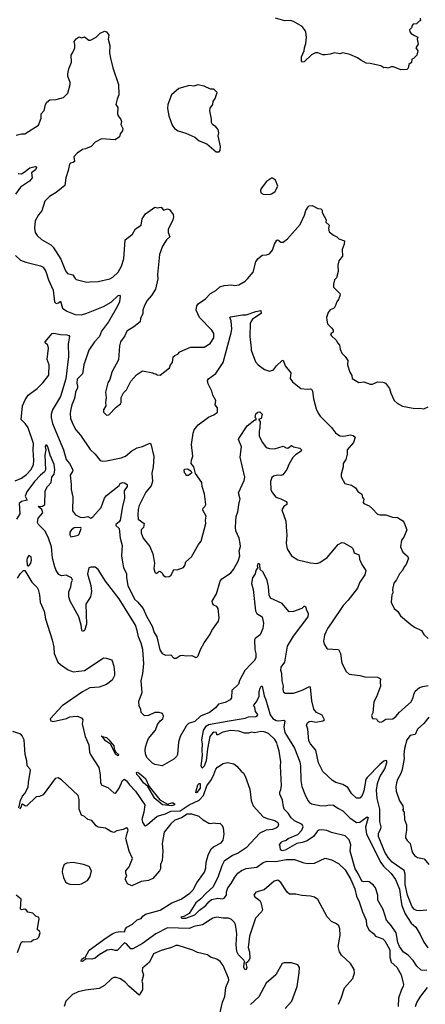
# Model space of a CAD drawing. Extents: x 1954678 to 2060275, y 904822 to 1016299.
# Tile 22 of 256: x 1987307 to 1991169, y 914905 to 924282. Entities that reach past the tile are written whole.
import ezdxf

# ---------------------------------------------------------------- set-up
doc = ezdxf.new("R2010")
doc.units = 0

msp = doc.modelspace()

# ---------------------------------------------------------------- linework, layer by layer
at = {"layer": '0CON20XD'}
for points in [[(1991120, 924295), (1991125, 924270), (1991111.7, 924268.3), (1991085, 924242.5), (1991055, 924240), (1991043, 924227), (1991037, 924203), (1991020, 924185), (1991023.3, 924165), (1991035, 924150), (1991065, 924130), (1991097.5, 924115), (1991092.5, 924095), (1991101.7, 924048.3), (1991080, 924015), (1991097.5, 923985), (1991087.5, 923945), (1991056.4, 923913.6), (1991040, 923905), (1991037, 923873), (1991012.5, 923855), (1991005, 923820), (1990995, 923807.5), (1990935, 923803.3), (1990865, 923832.5), (1990845, 923832.5), (1990815, 923820), (1990793, 923827), (1990773, 923823), (1990745, 923843.3), (1990645, 923866.2), (1990605, 923868.8), (1990555, 923896), (1990525, 923920), (1990451.7, 923951.7), (1990385, 923966.7), (1990355, 923956.2), (1990305, 923966.2), (1990265, 923952.5), (1990215, 923946.7), (1990195, 923946.7), (1990146.1, 923966.1), (1990125, 923966.2), (1990085, 923946.7), (1990015, 923880.5), (1989998.6, 923878.6), (1989989.2, 923889.2), (1989991.1, 923928.9), (1990015.5, 923984.5), (1990018.1, 924015), (1990032.9, 924055), (1990038.8, 924115), (1990033, 924163), (1990025, 924180), (1989996.4, 924216.4), (1989915, 924263.3), (1989885, 924273.3), (1989831.7, 924271.7), (1989744, 924296)], [(1987275, 923181.4), (1987325, 923196), (1987355, 923193.8), (1987485, 923278), (1987510.8, 923345), (1987512, 923385), (1987541.2, 923418.8), (1987553.3, 923475), (1987564.3, 923495.7), (1987595, 923520), (1987655, 923523.3), (1987725, 923540), (1987765, 923582.5), (1987788.8, 923665), (1987788.8, 923685), (1987765.8, 923745), (1987764.2, 923765), (1987776.2, 923815), (1987802.1, 923877.9), (1987796, 923945), (1987816, 923975), (1987831.2, 924015), (1987833.3, 924045), (1987827, 924073), (1987845, 924100), (1987875, 924117.5), (1987895, 924110), (1987925, 924117.5), (1987965, 924087.5), (1987981.7, 924088.3), (1988035, 924116.7), (1988075, 924153.3), (1988115, 924171.2), (1988135, 924167.5), (1988156.2, 924135), (1988151.2, 924095), (1988165.8, 924035), (1988162.3, 923967.7), (1988170.6, 923915), (1988194.4, 923825), (1988249.2, 923665), (1988252.5, 923565), (1988234.2, 923525.8), (1988223.8, 923475), (1988241.2, 923445), (1988238.8, 923385), (1988246.2, 923365), (1988271.7, 923331.7), (1988276.2, 923313.8), (1988270, 923285), (1988288, 923245), (1988287.1, 923222.9), (1988263.8, 923195), (1988258.8, 923165), (1988215, 923137.5), (1988085, 923148), (1988024.4, 923115.6), (1987986.7, 923075), (1987935, 923053.1), (1987904.4, 923045.6), (1987855, 923011.2), (1987822, 922975), (1987827.8, 922932.2), (1987817.1, 922922.9), (1987790, 922915), (1987781.2, 922905), (1987770, 922845), (1987747.1, 922775), (1987738.2, 922701.8), (1987655, 922637.1), (1987592, 922598), (1987545.8, 922555), (1987517.2, 922462.8), (1987485, 922423.8), (1987453.1, 922365), (1987446.9, 922296.9), (1987455.8, 922255), (1987475, 922226.2), (1987515, 922189.2), (1987605, 922138.1), (1987626.1, 922116.1), (1987700.3, 922000.3), (1987745, 921890), (1987763.4, 921863.4), (1987813.4, 921853.4), (1987835, 921815.8), (1987845, 921809.2), (1987945, 921783.8), (1987976.1, 921786.1), (1988055, 921789.2), (1988165, 921813.1), (1988195, 921829.4), (1988243.4, 921876.6), (1988276.9, 921935), (1988297.8, 922005), (1988310, 922185), (1988380.9, 922239.1), (1988409.1, 922290.9), (1988465, 922326.7), (1988474.5, 922385.5), (1988505, 922433.3), (1988595, 922497.5), (1988615, 922490), (1988655, 922496.7), (1988675, 922467.5), (1988715, 922480), (1988735, 922473.3), (1988768.3, 922428.3), (1988772, 922405), (1988766.2, 922375), (1988721.2, 922285), (1988720, 922255), (1988735.8, 922215), (1988704.5, 922185.5), (1988668, 922125), (1988638.6, 922045), (1988620, 921855), (1988621.4, 921815), (1988599.2, 921715), (1988563.4, 921656.6), (1988521.3, 921608.7), (1988495, 921560), (1988480, 921515), (1988480, 921485), (1988457.5, 921435), (1988453.3, 921405), (1988394.1, 921355.9), (1988326, 921315), (1988308.3, 921271.7), (1988268, 921215), (1988258.8, 921175), (1988248.8, 921041.2), (1988184.2, 920925.8), (1988164, 920855), (1988148, 920825), (1988123.8, 920735), (1988130, 920685), (1988123.3, 920635), (1988126.7, 920605), (1988106.7, 920565), (1988103.8, 920545), (1988135, 920516.7), (1988155, 920518.8), (1988227, 920593), (1988267.5, 920625), (1988272.5, 920635), (1988273.3, 920685), (1988295, 920730), (1988323, 920757), (1988365, 920840), (1988395, 920870), (1988420.7, 920899.3), (1988477, 920937), (1988575, 920920), (1988583, 920913), (1988605, 920910), (1988615, 920900), (1988645, 920897.5), (1988732.5, 920965), (1988743.9, 920996.1), (1988761.7, 921018.3), (1988770, 921070), (1988784.5, 921085.5), (1988814.1, 921095.9), (1988831.7, 921118.3), (1988935, 921163.8), (1989065, 921163.3), (1989121.7, 921198.3), (1989156.3, 921253.7), (1989154.3, 921295), (1989137.1, 921325), (1989020, 921445), (1988987, 921517), (1988993.6, 921556.4), (1989006, 921575), (1989075.3, 921624.7), (1989123.8, 921675), (1989175, 921704), (1989212.2, 921737.8), (1989255, 921751.4), (1989325, 921755.8), (1989355, 921750), (1989393.9, 921756.1), (1989455, 921793.3), (1989475, 921813.8), (1989531.2, 921878.8), (1989555.8, 921975), (1989574.3, 922005.7), (1989615, 922038.8), (1989658.3, 922041.7), (1989685, 922053.3), (1989715, 922087.5), (1989733.8, 922145), (1989755, 922182.5), (1989766.4, 922186.4), (1989795, 922162.5), (1989815, 922162.5), (1989857.5, 922195), (1989977, 922333), (1990019.7, 922420.3), (1990032.9, 922465), (1990055, 922500), (1990065, 922508.8), (1990093, 922513), (1990145, 922483.3), (1990175, 922480), (1990187, 922467), (1990187.5, 922445), (1990226.7, 922375), (1990222.5, 922355), (1990252.5, 922325), (1990247.5, 922295), (1990255, 922262.5), (1990295, 922230), (1990327.5, 922215), (1990347.5, 922195), (1990400, 922175), (1990397, 922143), (1990377.5, 922095), (1990379.3, 922030.7), (1990347.5, 921985), (1990336.7, 921945), (1990340, 921885), (1990323.3, 921825), (1990306.1, 921803.9), (1990296.4, 921763.6), (1990296.7, 921735), (1990355.9, 921675.9), (1990357.7, 921662.3), (1990343.9, 921616.1), (1990326.7, 921595), (1990308, 921545), (1990295, 921532), (1990265, 921518), (1990244.2, 921495), (1990230, 921445), (1990230.5, 921420.5), (1990238.8, 921385), (1990280, 921345), (1990292, 921325), (1990292.5, 921307.5), (1990272.5, 921295), (1990267.5, 921285), (1990272.5, 921275), (1990320.7, 921230.7), (1990335, 921200), (1990351.7, 921181.7), (1990358.8, 921145), (1990375, 921107.5), (1990406.7, 921075), (1990432.5, 921035), (1990427.5, 920995), (1990450, 920925), (1990470, 920895), (1990473.6, 920863.6), (1990535, 920826.7), (1990585, 920833.3), (1990645, 920811.2), (1990665, 920810), (1990715, 920833.8), (1990765, 920830), (1990789.7, 920819.7), (1990829.7, 920769.7), (1990842, 920725), (1990873.8, 920655), (1990900.6, 920630.6), (1990951.2, 920601.2), (1991069.3, 920579.3), (1991115, 920582), (1991155, 920575.8), (1991195, 920593.8)], [(1989205, 923023.3), (1989216.2, 923035), (1989218.8, 923075), (1989197.5, 923175), (1989202.5, 923205), (1989196.7, 923235), (1989175, 923262.5), (1989143.6, 923283.6), (1989133, 923303), (1989132.5, 923335), (1989116.7, 923415), (1989120.5, 923439.5), (1989146.7, 923475), (1989148.3, 923501.7), (1989168, 923532), (1989188.3, 923588.3), (1989155, 923620), (1989125, 923620), (1989065, 923647.5), (1989005, 923662.5), (1988965, 923650), (1988925, 923656.7), (1988823.9, 923626.1), (1988754.2, 923565.8), (1988718.6, 923475), (1988715.8, 923435), (1988725.8, 923365), (1988757.7, 923277.7), (1988780, 923245), (1988815, 923222), (1988890.5, 923200.5), (1988975, 923163.3), (1989015, 923128.8), (1989088.8, 923098.8), (1989177.5, 923025), (1989205, 923023.3)], [(1987293.9, 922816.1), (1987325, 922812.9), (1987350.4, 922829.6), (1987405, 922871.8), (1987455, 922883.8), (1987463, 922883), (1987466.2, 922875), (1987456.6, 922853.4), (1987421.1, 922825), (1987426, 922775), (1987417.9, 922762.1), (1987401.2, 922745), (1987315, 922687.5), (1987268.3, 922621.7)], [(1989685, 922617.5), (1989705, 922623.3), (1989737.7, 922642.3), (1989766.4, 922696.4), (1989743.6, 922753.6), (1989715, 922773.3), (1989705, 922773.3), (1989658.3, 922741.7), (1989607.5, 922675), (1989600, 922655), (1989603.9, 922633.9), (1989625, 922620), (1989685, 922617.5)], [(1987266.2, 922036.2), (1987315, 921991.9), (1987365, 921971.4), (1987505, 921938.9), (1987529.4, 921925), (1987555.3, 921885.3), (1987580, 921805), (1987625.7, 921705), (1987638.6, 921595), (1987655, 921578.1), (1987675.8, 921585), (1987695, 921601.2), (1987714.6, 921534.6), (1987755.5, 921505.5), (1987834.1, 921475.9), (1987895, 921472.2), (1987945, 921485.6), (1988105, 921550), (1988178.3, 921591.7), (1988245, 921656), (1988257.5, 921657.5), (1988265, 921650), (1988256.7, 921595), (1988240, 921555), (1988154.4, 921405), (1988086.2, 921315), (1988068.6, 921265), (1988019.2, 921215), (1987965.8, 921135), (1987918.5, 920995), (1987905, 920908.8), (1987855, 920858.8), (1987851.9, 920821.9), (1987858.3, 920791.7), (1987857.3, 920775), (1987839.6, 920735), (1987829.6, 920675), (1987803.6, 920615), (1987793.2, 920573.2), (1987788.2, 920535), (1987792.5, 920485), (1987815, 920424), (1987841.1, 920375), (1987885, 920324.2), (1987979.8, 920189.8), (1988026.2, 920145), (1988075, 920083.3), (1988095, 920078), (1988135, 920080.8), (1988275, 920108.6), (1988313.2, 920126.8), (1988374.6, 920175.4), (1988425, 920205.7), (1988475, 920218), (1988545, 920250), (1988555, 920242.5), (1988583.4, 920123.4), (1988579.1, 920025), (1988565.5, 919964.5), (1988571.9, 919885), (1988557.6, 919842.4), (1988508.7, 919781.3), (1988445.7, 919654.3), (1988435.9, 919615.9), (1988431.4, 919565), (1988435.7, 919525), (1988491.1, 919485), (1988485, 919447.5), (1988463.8, 919425), (1988462.9, 919395), (1988482.8, 919342.8), (1988547.5, 919265), (1988575.6, 919195.6), (1988591.2, 919105), (1988584.1, 919054.1), (1988595, 919020), (1988605, 919010), (1988615, 919010), (1988635, 919030), (1988645, 919027.5), (1988662.5, 919015), (1988672.3, 918992.3), (1988695, 918976.2), (1988729.3, 918980.7), (1988749.3, 918990.7), (1988775, 919047.5), (1988806.1, 919043.9), (1988865.8, 919065), (1988879.2, 919085), (1988889.5, 919120.5), (1988943.8, 919165), (1989011.2, 919285), (1989034, 919315), (1989078.8, 919485), (1989076, 919515), (1989082, 919555), (1989051.4, 919611.4), (1989055, 919630), (1989068.8, 919645), (1989080, 919665), (1989065.9, 919765.9), (1989043.3, 919835), (1989040, 919875), (1988981.7, 919961.7), (1988964.2, 920025), (1988940, 920055), (1988941.7, 920088.3), (1988956.7, 920125), (1988944, 920235), (1988958.8, 920345), (1988968.8, 920375), (1989007.5, 920425), (1989105, 920497.5), (1989155, 920517.5), (1989190, 920545), (1989190, 920585), (1989170, 920615), (1989175.8, 920655.8), (1989146.2, 920705), (1989136, 920745), (1989102.6, 920812.6), (1989096, 920845), (1989105, 920861.2), (1989175, 920912.5), (1989244.2, 921015.8), (1989321.3, 921298.7)], [(1989321.3, 921298.7), (1989326.7, 921335), (1989320, 921415), (1989308.8, 921445), (1989315, 921453.3), (1989428.3, 921471.7), (1989465, 921471.4), (1989555, 921504.3), (1989603, 921513), (1989605, 921483.8), (1989525, 921431.4), (1989506.5, 921405), (1989501.8, 921385), (1989497.1, 921265), (1989512.5, 921155), (1989510, 921135), (1989554, 921025), (1989578.8, 920995), (1989639.5, 920949.5), (1989685, 920936), (1989725, 920948), (1989753.8, 920985), (1989805, 921036.2), (1989815, 921038.8), (1989834.5, 920984.5), (1989887.9, 920917.9), (1989882, 920865), (1989905, 920833.3), (1989985, 920770), (1990045, 920762.5), (1990075, 920765.8), (1990085, 920762), (1990095.6, 920745), (1990105, 920672.5), (1990131.4, 920575), (1990149.2, 920535), (1990168, 920505), (1990275, 920396.7), (1990315, 920346), (1990355, 920319.2), (1990394.1, 920315.9), (1990458.3, 920328.3), (1990482.7, 920322.7), (1990502.5, 920305), (1990484.2, 920255), (1990425.7, 920185), (1990425.8, 920145), (1990412.5, 920095), (1990386, 920055), (1990386.2, 920025), (1990366.7, 919955), (1990367, 919927), (1990403.3, 919865), (1990465, 919850), (1990505, 919823.3), (1990528.3, 919788.3), (1990564.2, 919764.2), (1990572.3, 919732.3), (1990583.3, 919715), (1990577.5, 919685), (1990582.5, 919675), (1990635, 919650.8), (1990668, 919625), (1990715, 919573.8), (1990735.9, 919565.9), (1990795, 919567.5), (1990855.9, 919545.9), (1990905, 919540), (1990955, 919508.8), (1990969.1, 919489.1), (1990993.8, 919425), (1990966.2, 919355), (1990943.8, 919325), (1990932.3, 919262.3), (1990955, 919210), (1990997.6, 919177.6), (1991010, 919155), (1990988, 919095), (1990968.8, 919071.2), (1990952, 919035), (1990924, 919005), (1990895, 918947.5), (1990871.2, 918915), (1990856.7, 918855), (1990858.8, 918825), (1990851.2, 918805), (1990843.3, 918735), (1990873.6, 918673.6), (1990907.5, 918645), (1990932.5, 918605), (1991031.2, 918521.2), (1991065, 918496), (1991134.1, 918464.1), (1991155.9, 918425.9), (1991195, 918390)], [(1987265, 919891.5), (1987325, 919914.5), (1987370.9, 919949.2), (1987415, 919996.9), (1987437.3, 920045), (1987442.7, 920085), (1987434, 920186), (1987437.5, 920245), (1987387.7, 920395), (1987360.6, 920435), (1987320.8, 920475), (1987335.4, 920605), (1987357.9, 920662.1), (1987387.1, 920705), (1987475, 920770.8), (1987528.2, 920825), (1987585, 920896.2), (1987586.6, 920996.6), (1987569.2, 921045), (1987581.8, 921155), (1987573.9, 921183.9), (1987551.2, 921205), (1987551.2, 921215), (1987616.9, 921293.1), (1987633.1, 921296.9), (1987695, 921284), (1987755, 921280.8), (1987775, 921273.3), (1987781.2, 921265), (1987768.2, 921195), (1987773.4, 921075), (1987747.2, 920862.8), (1987694.7, 920695), (1987619.7, 920565), (1987608.1, 920525), (1987607.1, 920495), (1987620, 920435), (1987725.3, 920185.3), (1987750, 920095), (1987780.6, 920055), (1987813.1, 919995), (1987811.1, 919978.9), (1987789.2, 919945), (1987798.9, 919855), (1987796.4, 919806.4), (1987814.3, 919735), (1987810, 919605), (1987839.5, 919565), (1987881.9, 919545), (1987915, 919541.9), (1987955, 919552.2), (1987985, 919535.6), (1988005, 919547.5), (1988083.1, 919635), (1988115.8, 919725), (1988135, 919751.2), (1988253.9, 919846.1), (1988265, 919866.2), (1988285, 919874), (1988305, 919872.5), (1988332, 919855), (1988330.6, 919835), (1988303.5, 919796.5), (1988306.1, 919725), (1988284.6, 919645), (1988264, 919516), (1988255, 919501.1), (1988221.2, 919475), (1988224, 919465), (1988252.9, 919435), (1988264.4, 919345), (1988282.5, 919275), (1988277.3, 919177.3), (1988286, 919115), (1988297.1, 919065), (1988323.3, 919005), (1988323.1, 918965), (1988335.6, 918895), (1988401.1, 918765), (1988427.4, 918737.4), (1988484, 918674), (1988515, 918600), (1988567.8, 918505), (1988586.9, 918445), (1988612.2, 918405), (1988641.7, 918281.7), (1988662.5, 918245), (1988695, 918230), (1988745, 918232), (1988775, 918201.2), (1988797.5, 918202.5), (1988835, 918226.7), (1988855, 918231.2), (1988895, 918223.8), (1988945, 918226.7), (1988985, 918207.5), (1988995, 918210), (1989005.8, 918224.2), (1989027.5, 918285), (1989063, 918347), (1989117.6, 918422.4), (1989138, 918465), (1989200, 918555), (1989205.6, 918585), (1989196.7, 918675), (1989185, 918692.5), (1989155, 918707.5), (1989144.2, 918724.2), (1989141.2, 918745), (1989180, 918815), (1989215.5, 918934.5), (1989233, 918957), (1989247.5, 918965), (1989318.8, 919015), (1989344, 919045), (1989387.1, 919125), (1989404.3, 919175), (1989398.1, 919225), (1989408.6, 919265), (1989407.1, 919295), (1989395.6, 919345), (1989364.3, 919415.7), (1989360.7, 919449.3), (1989368.7, 919551.3), (1989383.1, 919595), (1989396, 919685), (1989407.5, 919715), (1989391.4, 919775), (1989445.6, 919895), (1989451.5, 919925), (1989406.4, 920115), (1989419.5, 920215), (1989392, 920285), (1989394, 920295), (1989474.6, 920415.4), (1989545, 920470), (1989558.3, 920471.7), (1989560, 920485), (1989550, 920495), (1989555, 920530), (1989575, 920543.8), (1989595, 920546), (1989615.8, 920525.8), (1989606.1, 920483.9), (1989580, 920475), (1989596.7, 920456.7), (1989594.2, 920395), (1989585.9, 920364.1), (1989588, 920315), (1989618, 920255), (1989655, 920208.8), (1989685, 920197.5), (1989735, 920194.3), (1989815, 920222), (1989844.1, 920204.1), (1989861.7, 920201.7), (1989895, 920226.7), (1989915, 920214), (1989975, 920200.6), (1989990, 920185), (1989986.4, 920173.6), (1989933.1, 920136.9), (1989908.1, 920111.9), (1989869.2, 920045), (1989850.9, 919999.1), (1989811.2, 919948.8), (1989795, 919940), (1989763.3, 919943.3), (1989725, 919936), (1989709.1, 919920.9), (1989695.6, 919884.4), (1989698.6, 919805), (1989712.9, 919775), (1989746, 919735), (1989795, 919719.4), (1989843.3, 919695), (1989851.2, 919685), (1989850, 919665), (1989823.1, 919646.9), (1989802.5, 919615), (1989840, 919505), (1989847.3, 919407.3), (1989850.8, 919375), (1989844.2, 919295), (1989854.2, 919244.2), (1989895, 919176.7), (1989955, 919138.8), (1990075, 919109.2), (1990135, 919104), (1990165, 919111.2), (1990235, 919160), (1990338.8, 919285), (1990375, 919302), (1990395, 919298.8), (1990465, 919260), (1990478.8, 919245), (1990493.3, 919205), (1990535, 919186.7), (1990539.5, 919179.5), (1990544, 919145), (1990564, 919095), (1990602.5, 919035), (1990595, 918996.2), (1990547.1, 918925), (1990522.2, 918867.8), (1990436.4, 918753.6), (1990388.3, 918701.7), (1990275, 918536.7), (1990239.2, 918485), (1990209.5, 918420.5), (1990198.8, 918365), (1990205.9, 918335.9), (1990235, 918291.2), (1990343, 918283), (1990362, 918245), (1990374.2, 918154.2), (1990414.4, 918074.4), (1990445, 918050), (1990545, 918037.5), (1990595, 918024.2), (1990715, 918021.2), (1990742.5, 918005), (1990738.8, 917975), (1990743.8, 917935), (1990705.6, 917834.4), (1990678, 917785), (1990668.3, 917681.7), (1990657.5, 917655), (1990667, 917627), (1990705, 917622.5), (1990713.6, 917603.6), (1990735, 917592.5), (1990755, 917596.7), (1990795, 917620), (1990860, 917625), (1990888, 917645), (1990923.6, 917686.4), (1991034, 917785), (1991054.4, 917825.6), (1991061.1, 917855), (1991073.3, 917886.7), (1991115, 917921.1), (1991145, 917933.1), (1991195, 917940)], [(1991185, 915802.7), (1991115, 915795.4), (1991085, 915798.2), (1991065, 915808.1), (1991045, 915832.9), (1990999, 915945), (1990978.9, 916045), (1990976, 916146), (1990969.2, 916179.2), (1990855, 916260), (1990815, 916304.6), (1990782.7, 916355), (1990724.2, 916504.2), (1990723.9, 916535), (1990746.9, 916575), (1990749.2, 916595), (1990735.4, 916645), (1990737.1, 916765), (1990710.9, 916865), (1990704.2, 916944.2), (1990712.6, 917007.4), (1990737.7, 917072.2), (1990785, 917148), (1990804.4, 917205), (1990802.5, 917222.5), (1990795, 917228), (1990775, 917222.2), (1990735, 917190), (1990615, 917064.4), (1990603.9, 917045), (1990585, 916937.5), (1990567.9, 916892.1), (1990545, 916868.8), (1990515, 916866.7), (1990465, 916913.8), (1990430.5, 916970.5), (1990385, 916997.1), (1990317.9, 917017.9), (1990286.7, 917035), (1990192.5, 917122.5), (1990152.5, 917205), (1990127.5, 917325), (1990075.7, 917385.7), (1990060.8, 917415), (1990050, 917525), (1990039.2, 917565), (1990048, 917585), (1990065, 917598.6), (1990085, 917601.4), (1990127.3, 917592.7), (1990194.1, 917605.9), (1990208.8, 917615), (1990188.3, 917658.3), (1990134.6, 917684.6), (1990108.9, 917715), (1990089.4, 917795), (1990076.2, 917925), (1990062.7, 917927.3), (1989995, 917892.9), (1989910, 917865), (1989835, 917863.8), (1989823.8, 917875), (1989816.2, 917905), (1989820, 917935), (1989807.1, 917985), (1989802.9, 918055), (1989793.3, 918085), (1989796.9, 918115), (1989831.5, 918165), (1989858.6, 918315), (1989915, 918410), (1990053.8, 918595), (1990056.2, 918625), (1990036.7, 918665), (1990035, 918687.5), (1990015, 918696), (1989994.2, 918675.8), (1989914.1, 918645.9), (1989872.7, 918642.7), (1989805, 918722.9), (1989695, 918773.8), (1989682.6, 918802.6), (1989677.1, 918885), (1989665, 918942.5), (1989625, 919020), (1989597.5, 919045), (1989593.8, 919095), (1989585, 919103.8), (1989571.2, 919095), (1989568.3, 919078.3), (1989573.3, 919065), (1989555, 919037.5), (1989550, 919005), (1989525, 918967.5), (1989513, 918913), (1989530, 918855), (1989551.8, 918651.8), (1989566.4, 918626.4), (1989616.5, 918595), (1989628.8, 918535), (1989620.8, 918485), (1989596.1, 918423.9), (1989550.9, 918389.1), (1989542.9, 918375), (1989547.5, 918285), (1989556.5, 918245), (1989554.5, 918205.5), (1989540, 918175), (1989512.8, 918147.2), (1989451.4, 918085), (1989400.5, 917989.5), (1989390, 917955), (1989326.2, 917895), (1989322.9, 917825), (1989312, 917805), (1989265, 917780), (1989200, 917765), (1989171.7, 917728.3), (1989113.3, 917683.3), (1989030.2, 917649.8), (1988975, 917599.1), (1988915, 917577.9), (1988895, 917561.6), (1988834.5, 917455), (1988818.3, 917401.7), (1988810, 917285), (1988799.6, 917265), (1988775, 917240.4), (1988665, 917176.7), (1988595, 917188.1), (1988571.9, 917201.9), (1988518.1, 917255), (1988505, 917290), (1988501.1, 917325), (1988506.4, 917353.6), (1988519.5, 917405), (1988535, 917436), (1988600, 917515), (1988620.6, 917569.4), (1988645, 917606.2), (1988671.2, 917625), (1988678, 917648), (1988666.7, 917675), (1988635, 917683.3), (1988595, 917684), (1988535, 917656.7), (1988495, 917653.3), (1988463.6, 917683.6), (1988460, 917715), (1988444.1, 917744.1), (1988443, 917793), (1988474, 917876), (1988464.9, 917985), (1988478.9, 918055), (1988487.9, 918147.9), (1988478.9, 918285), (1988462.9, 918345), (1988437.2, 918405), (1988425.7, 918465.7), (1988408.4, 918515), (1988255, 918766.4), (1988125.5, 918935), (1988055, 919046.2), (1988025, 919066.7), (1987985, 919068.8), (1987967, 919063), (1987953.3, 919005), (1987985, 918892.5), (1987990, 918835), (1987981.4, 918785), (1987937.1, 918715), (1987943.6, 918526.4), (1987925, 918466.2), (1987905, 918456), (1987897.8, 918467.8), (1987893.6, 918515), (1987870.3, 918595), (1987787.3, 918745), (1987774.6, 918785), (1987776, 918834), (1987795, 918880), (1987800, 918925), (1987810, 918945), (1987807.5, 918955), (1987800, 918965), (1987750.5, 918990.5), (1987705, 918986.9), (1987678.6, 918998.6), (1987655, 919036), (1987642.1, 919072.1), (1987620.2, 919155), (1987611.7, 919261.7), (1987578.4, 919355), (1987546.7, 919415), (1987486.5, 919475), (1987477.3, 919495), (1987482.9, 919535), (1987528.5, 919585), (1987517.2, 919617.2), (1987484.2, 919645.8), (1987525, 919649.4), (1987545.3, 919664.7), (1987550.8, 919795), (1987573.1, 919836.9), (1987605.8, 919875), (1987612.3, 919925), (1987636.2, 919955), (1987642.9, 919995), (1987635, 920046.2), (1987598.7, 920135), (1987575.4, 920215), (1987565, 920228.6), (1987555, 920230), (1987548.6, 920215), (1987556, 920185), (1987548.1, 920135), (1987552.1, 919995), (1987542.2, 919975), (1987505, 919945.5), (1987446.9, 919885), (1987376.5, 919785), (1987358.8, 919745), (1987380, 919705), (1987325, 919693.1), (1987300.9, 919675), (1987308.5, 919575), (1987278.2, 919525)], [(1988915, 919940), (1988891.7, 919941.7), (1988890, 919955), (1988877.5, 919965), (1988873.3, 919995), (1988879.3, 920000.7), (1988905, 920003.8), (1988936.7, 919985), (1988947.5, 919965), (1988915, 919940)], [(1987795, 919357.5), (1987825, 919364), (1987865, 919373.3), (1987875, 919382.5), (1987892.5, 919435), (1987890, 919445), (1987825, 919443.3), (1987800, 919425), (1987785, 919400), (1987783.8, 919375), (1987795, 919357.5)], [(1987385, 919081.2), (1987395, 919082), (1987412.5, 919105), (1987420, 919135), (1987415, 919167.5), (1987395, 919178.8), (1987377.1, 919155), (1987374.6, 919135), (1987378, 919088), (1987385, 919081.2)], [(1987285, 918962.2), (1987315, 919008.1), (1987343.8, 919035), (1987357.5, 919037.5), (1987421.5, 918925), (1987473.1, 918875), (1987483.9, 918855), (1987496.4, 918805), (1987501.9, 918735), (1987539.2, 918649.2), (1987552.3, 918575), (1987617.9, 918375), (1987633.8, 918305), (1987636.1, 918245), (1987671.1, 918165), (1987695, 918141.2), (1987769.1, 918089.1), (1987815, 918070), (1987924.6, 918085.4), (1988015.3, 918144.7), (1988105, 918204.4), (1988135, 918202.2), (1988180, 918185), (1988188.8, 918175), (1988204.1, 918124.1), (1988211.3, 918061.3), (1988208.5, 918035), (1988187.5, 917992.5), (1988135, 917949.4), (1988065, 917925.6), (1987975, 917918.6), (1987905, 917881.9), (1987713.2, 917746.8), (1987597.5, 917625), (1987602.5, 917605), (1987625, 917598.8), (1987752.7, 917627.3), (1987785, 917642), (1987815, 917647.5), (1987855, 917648), (1987895, 917633.8), (1987907.5, 917615), (1987901.8, 917575), (1987930.4, 917455), (1987964.3, 917375), (1987970.8, 917305), (1987983.6, 917276.4), (1988060.8, 917160.8), (1988074, 917095), (1988078, 917015), (1988090.8, 916990.8), (1988145, 916971.4), (1988205, 916918), (1988215, 916916), (1988225, 916921.2), (1988254.3, 916965), (1988285, 917038), (1988305, 917048.6), (1988325, 917034.4), (1988353.7, 916993.7), (1988409.8, 916935), (1988497.4, 916805), (1988490, 916735), (1988469.7, 916665), (1988475, 916640), (1988495, 916606.7), (1988505, 916606), (1988525, 916617.8), (1988615, 916695.3), (1988695, 916718.3), (1988745, 916744.9), (1988835, 916748.7), (1988920.4, 916805), (1989015, 916849.6), (1989057.5, 916895), (1989089.7, 916985), (1989132.7, 917047.3), (1989156.9, 917093.1), (1989174.6, 917145), (1989190.6, 917165), (1989245, 917198.6), (1989285, 917206.9), (1989345, 917194), (1989375, 917173.8), (1989414.6, 917124.6), (1989438, 917105), (1989455, 917076.7), (1989498.2, 916955), (1989512, 916845), (1989530.8, 916795), (1989625, 916690.6), (1989665, 916673.1), (1989737.1, 916657.1), (1989765, 916635.8), (1989772.2, 916615), (1989765.7, 916595), (1989753.3, 916585), (1989715, 916570.6), (1989655, 916562.2), (1989594.7, 916535.3), (1989465, 916395.6), (1989388.1, 916345), (1989335, 916322.2), (1989255, 916266.7), (1989231.8, 916225), (1989197.9, 916122.1), (1989150.4, 916025), (1989082, 915965), (1989031.9, 915908.1), (1988985, 915871.5), (1988920, 915770), (1988868.8, 915741.2), (1988842.5, 915735), (1988850, 915725), (1988890, 915725), (1988975, 915755.7), (1989019.4, 915800.6), (1989080.8, 915845), (1989108.8, 915881.2), (1989135, 915902.2), (1989195, 915915.5), (1989239.4, 915910.6), (1989254.3, 915915.7), (1989275.5, 915944.5), (1989277, 915977), (1989288.5, 916015), (1989321.8, 916055), (1989356.2, 916115), (1989385.6, 916155), (1989419.2, 916180.8), (1989465, 916197.3), (1989565, 916212.7), (1989624.4, 916255), (1989665, 916267.9), (1989745, 916265.9), (1989845, 916284.6), (1989925, 916282.9), (1990013.3, 916253.3), (1990055, 916245.7), (1990115, 916250.8), (1990215, 916297.5), (1990275, 916282.5), (1990342, 916245), (1990405, 916187.3), (1990460, 916095), (1990497.9, 916005), (1990514.5, 915934.5), (1990540.9, 915880.9), (1990570.9, 915785), (1990605.7, 915705), (1990610.9, 915659.1), (1990635, 915611.2), (1990675, 915580), (1990696.2, 915555), (1990765, 915528.6), (1990785, 915508.8), (1990831.4, 915425), (1990830, 915355), (1990843.1, 915305), (1990898.6, 915258.6), (1990938.6, 915185), (1990962.9, 915095), (1990960, 915075), (1990942.9, 915045), (1990915.6, 914965), (1990911.4, 914885)], [(1989282.4, 917602.4), (1989455, 917631.2), (1989486.4, 917643.6), (1989555, 917646.7), (1989572.5, 917655), (1989576.2, 917665), (1989551.2, 917695), (1989546.7, 917735), (1989537.5, 917745), (1989537.5, 917755), (1989558.9, 917781.1), (1989587.5, 917835), (1989588, 917885), (1989596, 917915), (1989605, 917935.8), (1989615, 917933.3), (1989633.6, 917843.6), (1989651.9, 917805), (1989691.5, 917661.5), (1989718, 917628), (1989749, 917609), (1989775, 917603.7), (1989820.9, 917610.9), (1989832.9, 917605), (1989821.5, 917545), (1989832.1, 917495), (1989924.8, 917344.8), (1989973.8, 917215), (1989980.6, 917175), (1989982.9, 917035), (1989995, 916980), (1990021.1, 916905), (1990050.9, 916845), (1990066.3, 916826.3), (1990085, 916815.4), (1990165, 916797.5), (1990215, 916795.6), (1990255, 916805.8), (1990295, 916802), (1990335, 916772), (1990385, 916748.5), (1990451.4, 916681.4), (1990515, 916636.5), (1990545, 916641.2), (1990615, 916690.6), (1990624, 916685), (1990599.5, 916590.5), (1990609.6, 916525), (1990746.7, 916256.7), (1990771.9, 916221.9), (1990845, 916150.4), (1990885.3, 916095), (1990925, 916002.5), (1990935, 915900), (1990945.7, 915845), (1990978, 915768), (1991035, 915677.1), (1991079.5, 915639.5), (1991121, 915571), (1991155, 915496.7), (1991193.4, 915443.4)], [(1991201.7, 917638.3), (1991155, 917579.2), (1991096.2, 917523.8), (1991072, 917475), (1991025, 917464.4), (1990993.8, 917425), (1990970.1, 917339.9), (1990964.2, 917285), (1990968.2, 917245), (1990949.8, 917140.2), (1990936.7, 917103.3), (1990903, 917047), (1990893.8, 917015), (1990888.2, 916975), (1990893.3, 916935), (1990925, 916842.5), (1990953.8, 916795), (1990957.5, 916765), (1990952.5, 916755), (1990966.7, 916735), (1990971.4, 916665), (1990990, 916615), (1990990.8, 916565), (1990979.2, 916505), (1990981.7, 916491.7), (1990995.7, 916465.7), (1991024, 916435), (1991045.5, 916355), (1991065, 916322.9), (1991095, 916303.1), (1991159.6, 916289.6), (1991204.2, 916235)], [(1991185, 915225.6), (1991130.5, 915230.5), (1991087.1, 915267.1), (1991055, 915323.8), (1991005, 915374.6), (1990962.8, 915402.8), (1990925, 915456.2), (1990909.1, 915495), (1990892.4, 915585), (1990845.8, 915655.8), (1990798.8, 915705), (1990768.2, 915808.2), (1990718, 915898), (1990718.5, 915945), (1990695, 916014.3), (1990675, 916040), (1990635, 916070.7), (1990615, 916075.3), (1990585, 916070.8), (1990565, 916078.8), (1990533.8, 916143.8), (1990501.1, 916195), (1990453.6, 916363.6), (1990460, 916425), (1990445, 916471.4), (1990405, 916508.5), (1990275, 916540.9), (1990230.5, 916560.5), (1990185, 916568.2), (1990155, 916564.6), (1990138.3, 916551.7), (1990105, 916503.9), (1990045, 916462.2), (1989995.5, 916445.5), (1989945, 916438), (1989834.5, 916374.5), (1989805, 916368.1), (1989790, 916375), (1989788.3, 916408.3), (1989780, 916425), (1989795.6, 916445), (1989807.1, 916455), (1989843.2, 916466.8), (1989864.8, 916485.2), (1989955, 916521.1), (1989994.7, 916565), (1990006.9, 916595), (1989998.3, 916618.3), (1989923.6, 916653.6), (1989891.9, 916681.9), (1989865, 916725.5), (1989826, 916765), (1989818.8, 916785), (1989809.7, 916849.7), (1989783.6, 916906.4), (1989783.6, 916926.4), (1989795, 916950), (1989800, 916985), (1989790, 917175), (1989794, 917215), (1989777.1, 917315), (1989760.6, 917370.6), (1989755, 917396.7), (1989736.6, 917426.6), (1989675.3, 917485.3), (1989635, 917501.1), (1989604.6, 917504.6), (1989545, 917490), (1989515, 917496.2), (1989485, 917487.9), (1989447.8, 917487.8), (1989393.3, 917505), (1989315, 917512.1), (1989241.9, 917498.1), (1989195, 917470), (1989185, 917470), (1989180, 917495), (1989155, 917496.9), (1989141.7, 917488.3), (1989119.2, 917455), (1989095, 917337.5), (1989082.9, 917225), (1989065, 917172.9), (1989045, 917154.2), (1989035.4, 917175.4), (1989049.4, 917275), (1989044.1, 917325), (1989048.5, 917385), (1989040, 917425), (1989057.4, 917512.6), (1989082.9, 917555), (1989105, 917569.4), (1989282.4, 917602.4)], [(1987300, 916775), (1987314.4, 916845), (1987335, 916888.8), (1987356.9, 916913.1), (1987388, 916972), (1987392.1, 917017.9), (1987410, 917135), (1987405, 917148.8), (1987376.9, 917176.9), (1987376.2, 917225), (1987360.3, 917285), (1987349.5, 917425), (1987331.7, 917461.7), (1987316.6, 917476.6), (1987243.2, 917503.2)], [(1988245, 917270), (1988223.1, 917285), (1988171.8, 917381.8), (1988125, 917414.7), (1988099.3, 917449.3), (1988081.7, 917458.3), (1988134.3, 917445), (1988157.3, 917425), (1988205, 917365.6), (1988207.4, 917337.4), (1988220.7, 917310.7), (1988247.1, 917285), (1988245, 917270)], [(1988755, 916794), (1988668, 916805), (1988595, 916865.5), (1988528.3, 916978.3), (1988485, 917014), (1988448.5, 917068.5), (1988422.7, 917095), (1988418.6, 917111.4), (1988425, 917115.4), (1988445, 917106.8), (1988505.3, 917055), (1988540.4, 916980.4), (1988641.3, 916851.3), (1988715, 916810), (1988755, 916825.3), (1988770, 916825), (1988781.9, 916815), (1988780, 916805), (1988755, 916794)], [(1990342, 914905), (1990367.5, 914965), (1990398.8, 915061.2), (1990479.5, 915150.5), (1990495.9, 915204.1), (1990491.2, 915235), (1990456.7, 915295), (1990371.7, 915371.7), (1990350.8, 915405), (1990340, 915455), (1990357.8, 915565), (1990354.2, 915625), (1990345, 915653.3), (1990325, 915671.2), (1990276.7, 915695), (1990235, 915738.8), (1990145, 915903.3), (1990115, 915924), (1990075, 915935.7), (1989995, 915940), (1989935, 915954.2), (1989877.5, 915955), (1989855, 915973.3), (1989794.6, 916064.6), (1989766.4, 916086.4), (1989731.1, 916078.9), (1989635.7, 915994.3), (1989556.2, 915973.8), (1989537.5, 915945), (1989545, 915927.5), (1989594.1, 915894.1), (1989604, 915875), (1989618, 915805), (1989611.2, 915785), (1989551.4, 915725), (1989495.9, 915555), (1989483.1, 915445), (1989496.7, 915405), (1989497.1, 915345), (1989486.2, 915315), (1989460, 915295), (1989468.6, 915255), (1989463.6, 915236.4), (1989454.2, 915234.2), (1989441.4, 915255), (1989443.9, 915296.1), (1989450, 915305), (1989440, 915325), (1989390, 915375), (1989375, 915407.5), (1989367.3, 915475), (1989374.6, 915575), (1989361.1, 915665), (1989351.9, 915685), (1989325, 915712.9), (1989295, 915725.6), (1989245, 915724.4), (1989184.2, 915734.2), (1989145, 915725.5), (1989119.3, 915710.7), (1989046.9, 915663.1), (1988965, 915644.7), (1988925, 915628.3), (1988715, 915633.5), (1988605, 915577.6), (1988475, 915483.4), (1988385, 915432.5), (1988365, 915433.6), (1988325, 915480), (1988305, 915490), (1988235, 915417.5), (1988215, 915417.3), (1988185, 915427.8), (1988139.7, 915420.3), (1988062.5, 915375), (1988025, 915344), (1987995, 915334.4), (1987941.2, 915338.8), (1987903.9, 915313.9), (1987890, 915315), (1987899.2, 915335), (1987915, 915348), (1987930, 915350), (1987970.2, 915419.8), (1988131.4, 915538.6), (1988195, 915580), (1988227.4, 915592.6), (1988265, 915598.9), (1988305, 915593.8), (1988315.6, 915625), (1988328.8, 915641.2), (1988382.5, 915667.5), (1988425, 915709.2), (1988465, 915723.8), (1988479.2, 915745), (1988505.4, 915764.6), (1988645, 915800.4), (1988755, 915870.4), (1988845, 915907.5), (1988927.3, 915962.7), (1988957.8, 915995), (1988995, 916062), (1989065.7, 916165), (1989078.9, 916205), (1989082.1, 916257.9), (1989102.9, 916325), (1989130, 916385), (1989152.5, 916405), (1989225, 916443.8), (1989245, 916467.5), (1989255.7, 916525), (1989248, 916585), (1989235, 916607.5), (1989215, 916626.7), (1989186.4, 916623.6), (1989155, 916628.8), (1989125, 916623.8), (1989108.3, 916628.3), (1989055, 916658), (1989015, 916694), (1988945, 916716.5), (1988902.5, 916715), (1988847.7, 916682.2), (1988785, 916657.5), (1988747.1, 916625), (1988684.3, 916545), (1988664, 916435), (1988669.2, 916365), (1988664.2, 916275), (1988649.2, 916235), (1988648, 916195), (1988639.2, 916175), (1988575.5, 916104.5), (1988535, 916084.4), (1988465, 916075.6), (1988375, 916034), (1988335, 916052.5), (1988313.8, 916095), (1988314.1, 916105.9), (1988327.5, 916125), (1988316.7, 916155), (1988318.8, 916175), (1988350.8, 916215), (1988381.2, 916295), (1988350, 916365), (1988318.8, 916485), (1988329.2, 916535), (1988339.5, 916565), (1988335, 916580), (1988325, 916584.2), (1988291.2, 916568.8), (1988232.6, 916557.4), (1988205, 916542.5), (1988175, 916550), (1988125, 916581.9), (1988053.4, 916593.4), (1988034.2, 916605), (1987995.4, 916655.4), (1987955, 916665.5), (1987925, 916692.2), (1987895.5, 916705.5), (1987872.9, 916762.9), (1987873.5, 916855), (1987862.9, 916895), (1987705, 917043.3), (1987675, 917063.3), (1987644.1, 917055.9), (1987529.4, 916900.6), (1987495, 916885.7), (1987465, 916882.5), (1987375, 916796.2), (1987363.3, 916793.3), (1987335, 916812.5), (1987323, 916807), (1987322.5, 916785), (1987305, 916767.5)], [(1988985, 916920), (1988983.6, 916925), (1989005, 916994), (1989015, 917008.8), (1989025, 917009.2), (1989027, 916965), (1988995, 916922.9), (1988985, 916920)], [(1987865, 916046.2), (1987895, 916052), (1987953.8, 916085), (1987979.1, 916120.9), (1987990, 916175), (1987968.3, 916218.3), (1987916.1, 916236.1), (1987815, 916256.7), (1987755, 916250), (1987732.3, 916237.7), (1987713.8, 916195), (1987711.2, 916165), (1987724.2, 916114.2), (1987745, 916072.5), (1987759.3, 916059.3), (1987785, 916050), (1987865, 916046.2)], [(1987285, 915400), (1987320, 915495), (1987335, 915503.8), (1987355, 915500), (1987415, 915502.5), (1987435, 915520), (1987475, 915527.5), (1987490, 915545), (1987502.5, 915585), (1987495, 915602.5), (1987477.5, 915615), (1987477.5, 915625), (1987491.7, 915721.7), (1987486.4, 915736.4), (1987465, 915742.5), (1987433.6, 915773.6), (1987385, 915783.3), (1987373, 915803), (1987355, 915810), (1987325, 915803.3), (1987315, 915810), (1987320, 915905), (1987272.5, 915945)], [(1989214, 914815), (1989239.4, 914925), (1989260.3, 914979.7), (1989271.4, 915065), (1989298, 915135), (1989296.2, 915155), (1989244.2, 915274.2), (1989215, 915311.2), (1989184.2, 915334.2), (1989125, 915354.2), (1989095, 915377.5), (1988998.8, 915398.8), (1988955, 915419.2), (1988815, 915466), (1988795, 915466), (1988753.4, 915446.6), (1988655, 915418.5), (1988580.8, 915385), (1988542.9, 915305), (1988475, 915248.8), (1988473.1, 915225), (1988486.2, 915185), (1988471.2, 915125), (1988476.7, 915105), (1988476.4, 915043.6), (1988445, 914993.3), (1988347.4, 915077.4), (1988315, 915113.8), (1988268.3, 915148.3), (1988225, 915161.2), (1988205, 915161.2), (1988185, 915151.2), (1988115, 915084), (1988065.5, 915054.5), (1987935, 915040.5), (1987865, 915023.1), (1987811.3, 914998.7), (1987746, 914935), (1987730.8, 914885)], [(1989835.5, 914864.5), (1989898.6, 914935), (1989948.8, 915075), (1989968.8, 915205), (1989972.5, 915255), (1989955, 915280), (1989895, 915300), (1989825, 915300), (1989806.4, 915293.6), (1989745.8, 915184.2), (1989654.5, 915105.5), (1989585.8, 914975), (1989506.4, 914903.6)], [(1991076.5, 914885), (1991087.8, 914922.2), (1991125.9, 914984.1), (1991190.3, 915065)]]:
    msp.add_lwpolyline(points, dxfattribs=at)

doc.saveas('drawing.dxf')
